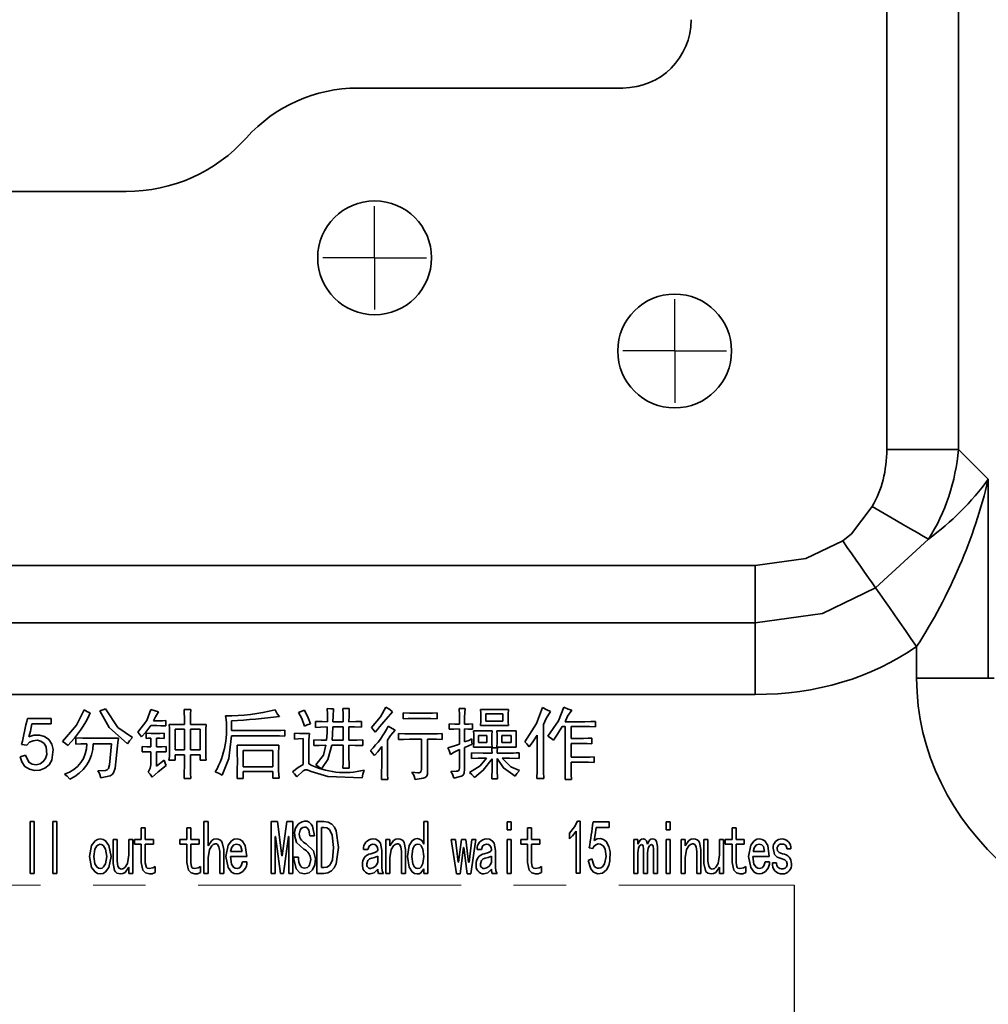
# Model space of a CAD drawing. Header units: millimetres. Extents: x 15229 to 19334, y -5668 to -4465.
# Tile 9 of 15: x 16089 to 16136, y -4879 to -4831. Entities that reach past the tile are written whole.
import ezdxf

# ---------------------------------------------------------------- set-up
doc = ezdxf.new("R2010")
doc.units = ezdxf.units.MM
doc.header["$PDMODE"] = 3
doc.header["$PDSIZE"] = 8
doc.linetypes.add('CENTER', pattern=[2, 1.25, -0.25, 0.25, -0.25])
doc.linetypes.add('CENTERX2', pattern=[20.32, 12.7, -2.54, 2.54, -2.54])
doc.layers.get('Defpoints').update_dxf_attribs({"linetype": 'CONTINUOUS'})
for name, color, linetype in [('3中心线层', 1, 'CENTER'), ('7标注层', 4, 'CONTINUOUS'), ('中心线层', 1, 'CENTERX2')]:
    doc.layers.add(name, color=color, linetype=linetype)
doc.layers.add('轮廓实线层', color=7, linetype='CONTINUOUS', lineweight=35)
doc.styles.add('TH_GBDIM', font='romans.shx', dxfattribs={"width": 0.8, "bigfont": 'gbcbig.shx'})
doc.dimstyles.new('TH_GBDIM1', dxfattribs={"dimtxt": 12, "dimasz": 2.5, "dimexe": 2, "dimexo": 0, "dimgap": 1.5, "dimtad": 1, "dimdec": 1, "dimzin": 0, "dimdsep": 46, "dimtxsty": 'TH_GBDIM', "dimcen": 2.5, "dimclrd": 130, "dimclre": 130, "dimclrt": 3, "dimadec": 0, "dimazin": 0, "dimtfac": 0.714286, "dimtdec": 1, "dimtmove": 0, "dimatfit": 3, "dimfxl": 1, "dimtzin": 0, "dimlwd": -1, "dimlwe": -1, "dimarcsym": 0})

# ---------------------------------------------------------------- blocks, each defined once
blk = doc.blocks.new('*D363')
at = {"layer": '7标注层', "color": 130, "ltscale": 5, "transparency": 16777216}
for p, q in [((16140.298, -4850.579), (16140.298, -4977.516)), ((16142.599, -4865.611), (16142.599, -4977.516)), ((16137.798, -4975.516), (16135.298, -4975.516)), ((16140.298, -4975.516), (16142.599, -4975.516)), ((16145.099, -4975.516), (16169.293, -4975.516))]:
    blk.add_line(p, q, dxfattribs=at)
for points in [[(16137.798, -4975.099), (16137.798, -4975.932), (16140.298, -4975.516)], [(16145.099, -4975.099), (16145.099, -4975.932), (16142.599, -4975.516)]]:
    blk.add_solid(points, dxfattribs=at)
at = {"layer": 'Defpoints', "color": 0, "ltscale": 5, "transparency": 16777216}
for p in [(16140.298, -4850.579), (16142.599, -4865.611), (16142.599, -4975.516)]:
    blk.add_point(p, dxfattribs=at)
at = {"layer": '7标注层', "color": 3, "ltscale": 5, "transparency": 16777216, "insert": (16164.593, -4968.016), "char_height": 12, "attachment_point": 5, "style": 'TH_GBDIM'}
blk.add_mtext('2', dxfattribs=at)
blk = doc.blocks.new('*D373')
at = {"layer": '7标注层', "color": 130, "ltscale": 5, "transparency": 16777216}
for p, q in [((16056.861, -4872.914), (16056.861, -4975.367)), ((16126.299, -4872.914), (16126.299, -4975.367)), ((16059.361, -4973.367), (16123.799, -4973.367))]:
    blk.add_line(p, q, dxfattribs=at)
for points in [[(16059.361, -4972.951), (16059.361, -4973.784), (16056.861, -4973.367)], [(16123.799, -4972.951), (16123.799, -4973.784), (16126.299, -4973.367)]]:
    blk.add_solid(points, dxfattribs=at)
at = {"layer": 'Defpoints', "color": 0, "ltscale": 5, "transparency": 16777216}
for p in [(16056.861, -4872.914), (16126.299, -4872.914), (16126.299, -4973.367)]:
    blk.add_point(p, dxfattribs=at)
at = {"layer": '7标注层', "color": 3, "ltscale": 5, "transparency": 16777216, "insert": (16091.58, -4965.867), "char_height": 12, "attachment_point": 5, "style": 'TH_GBDIM'}
blk.add_mtext('69', dxfattribs=at)
blk = doc.blocks.new('SW_CENTERMARKSYMBOL_79')
at = {"layer": '中心线层', "color": 0}
for q in [(0, 2.5), (-2.5, 0), (0, -2.5), (2.5, 0)]:
    blk.add_line((0, 0), q, dxfattribs=at)
blk = doc.blocks.new('SW_CENTERMARKSYMBOL_83')
at = {"layer": '中心线层', "color": 0}
for q in [(0, 2.5), (-2.5, 0), (0, -2.5), (2.5, 0)]:
    blk.add_line((0, 0), q, dxfattribs=at)

msp = doc.modelspace()

# ---------------------------------------------------------------- linework, layer by layer
at = {"layer": '3中心线层', "linetype": 'CENTERX2', "lineweight": 18}
msp.add_line((16056.861, -4872.914), (16126.299, -4872.914), dxfattribs=at)
at = {"layer": '轮廓实线层'}
for p, q in [((16130.772, -4851.875), (16130.772, -4774.373)), ((16134.236, -4774.373), (16134.236, -4851.875)), ((16118.025, -4834.424), (16105.205, -4834.424)), ((16094.024, -4839.424), (16040.025, -4839.424)), ((16130.772, -4851.875), (16134.236, -4851.875)), ((16134.236, -4851.875), (16135.679, -4853.319)), ((16135.679, -4853.319), (16135.679, -4862.924)), ((16132.793, -4856.209), (16130.234, -4858.564)), ((16009.628, -4857.486), (16124.421, -4857.486)), ((16124.421, -4857.486), (16124.421, -4860.253)), ((16124.421, -4860.253), (16009.628, -4860.253)), ((16124.421, -4863.711), (16124.421, -4860.253)), ((16132.215, -4862.924), (16132.215, -4861.398)), ((16135.679, -4862.924), (16132.215, -4862.924)), ((16135.679, -4862.924), (16135.968, -4862.924)), ((16124.421, -4863.711), (16009.628, -4863.711)), ((16096.82, -4864.442), (16097.142, -4864.442)), ((16096.835, -4865.158), (16096.835, -4864.822)), ((16097.127, -4864.837), (16097.127, -4865.158)), ((16102.346, -4864.588), (16102.639, -4864.471)), ((16104.495, -4864.383), (16104.802, -4864.383)), ((16107.405, -4864.881), (16107.405, -4864.603)), ((16107.96, -4864.617), (16108.531, -4864.617)), ((16109.042, -4864.603), (16109.042, -4864.881)), ((16110.109, -4864.383), (16110.402, -4864.383)), ((16111.147, -4864.442), (16112.492, -4864.442)), ((16111.396, -4864.647), (16111.396, -4864.998)), ((16112.229, -4864.647), (16111.396, -4864.647)), ((16112.229, -4864.998), (16112.229, -4864.647)), ((16089.247, -4864.866), (16090.402, -4864.866)), ((16090.402, -4865.129), (16089.466, -4865.129)), ((16090.402, -4864.866), (16090.402, -4865.129)), ((16095.504, -4865.217), (16095.212, -4865.217)), ((16095.343, -4864.983), (16095.548, -4864.983)), ((16095.943, -4864.968), (16095.943, -4865.231)), ((16096.104, -4865.158), (16096.835, -4865.158)), ((16097.127, -4865.158), (16097.887, -4865.158)), ((16099.115, -4864.983), (16099.115, -4865.451)), ((16103.165, -4865.305), (16103.165, -4865.012)), ((16104.013, -4865.027), (16104.51, -4865.027)), ((16104.51, -4865.275), (16104.013, -4865.275)), ((16104.51, -4865.919), (16104.51, -4865.275)), ((16104.788, -4865.275), (16104.788, -4865.919)), ((16105.387, -4865.012), (16105.387, -4865.29)), ((16108.501, -4864.866), (16107.96, -4864.866)), ((16109.627, -4865.392), (16109.627, -4865.129)), ((16110.753, -4865.129), (16110.753, -4865.392)), ((16112.492, -4865.217), (16111.147, -4865.217)), ((16111.396, -4864.998), (16112.229, -4864.998)), ((16114.188, -4865.158), (16114.188, -4867.03)), ((16115.241, -4865.261), (16115.095, -4865.261)), ((16115.226, -4865.027), (16116.191, -4865.027)), ((16115.241, -4867.381), (16115.241, -4865.261)), ((16115.519, -4865.261), (16115.519, -4865.831)), ((16116.191, -4865.261), (16115.519, -4865.261)), ((16116.703, -4865.012), (16116.703, -4865.275)), ((16094.992, -4865.831), (16094.992, -4865.582)), ((16095.855, -4865.582), (16095.855, -4865.831)), ((16096.118, -4866.576), (16096.118, -4865.612)), ((16096.835, -4865.392), (16096.396, -4865.392)), ((16096.396, -4865.392), (16096.396, -4866.386)), ((16096.835, -4866.386), (16096.835, -4865.392)), ((16097.595, -4865.392), (16097.127, -4865.392)), ((16097.127, -4865.392), (16097.127, -4866.386)), ((16097.595, -4866.386), (16097.595, -4865.392)), ((16097.873, -4865.582), (16097.873, -4866.547)), ((16099.115, -4865.451), (16101.235, -4865.451)), ((16101.235, -4865.714), (16099.115, -4865.714)), ((16101.688, -4865.436), (16101.688, -4865.729)), ((16102.156, -4865.875), (16102.156, -4865.582)), ((16102.595, -4865.597), (16102.873, -4865.597)), ((16107.185, -4865.889), (16107.185, -4865.597)), ((16107.712, -4865.612), (16108.779, -4865.612)), ((16109.291, -4865.597), (16109.291, -4865.889)), ((16110.124, -4866.109), (16110.124, -4865.378)), ((16110.373, -4865.378), (16110.373, -4866.006)), ((16110.811, -4865.465), (16111.703, -4865.465)), ((16111.045, -4865.685), (16111.045, -4866.036)), ((16111.454, -4865.685), (16111.045, -4865.685)), ((16111.454, -4866.036), (16111.454, -4865.685)), ((16111.937, -4865.465), (16112.873, -4865.465)), ((16112.171, -4865.685), (16112.171, -4866.036)), ((16112.624, -4865.685), (16112.171, -4865.685)), ((16112.624, -4866.036), (16112.624, -4865.685)), ((16113.881, -4867.044), (16113.881, -4865.67)), ((16089.218, -4866.152), (16088.969, -4866.123)), ((16091.586, -4866.109), (16091.586, -4865.802)), ((16092.185, -4865.816), (16093.647, -4865.816)), ((16093.311, -4866.094), (16092.434, -4866.094)), ((16093.209, -4867.117), (16093.311, -4866.094)), ((16093.604, -4866.196), (16093.487, -4867.278)), ((16094.788, -4866.489), (16094.788, -4866.226)), ((16095.212, -4866.24), (16095.212, -4865.816)), ((16095.49, -4865.816), (16095.49, -4866.24)), ((16095.957, -4866.226), (16095.957, -4866.489)), ((16099.378, -4866.167), (16101.396, -4866.167)), ((16102.566, -4867.088), (16102.566, -4865.845)), ((16102.843, -4866.138), (16102.843, -4867.059)), ((16103.092, -4866.182), (16103.092, -4865.904)), ((16104.51, -4866.167), (16103.954, -4866.167)), ((16103.969, -4865.919), (16104.51, -4865.919)), ((16104.51, -4866.767), (16104.51, -4866.167)), ((16104.788, -4866.167), (16104.788, -4866.767)), ((16105.46, -4865.904), (16105.46, -4866.182)), ((16106.367, -4867.161), (16106.367, -4866.226)), ((16106.645, -4865.919), (16106.645, -4867.234)), ((16108.297, -4865.875), (16107.712, -4865.875)), ((16108.297, -4867.337), (16108.297, -4865.875)), ((16108.589, -4865.875), (16108.589, -4867.468)), ((16108.794, -4865.875), (16108.589, -4865.875)), ((16111.703, -4866.255), (16110.811, -4866.255)), ((16111.045, -4866.036), (16111.454, -4866.036)), ((16112.873, -4866.255), (16111.937, -4866.255)), ((16112.171, -4866.036), (16112.624, -4866.036)), ((16115.519, -4865.831), (16116.118, -4865.831)), ((16115.519, -4866.079), (16115.519, -4866.737)), ((16116.118, -4866.079), (16115.519, -4866.079)), ((16116.528, -4865.816), (16116.528, -4866.094)), ((16088.896, -4866.723), (16089.159, -4866.65)), ((16095.212, -4867.103), (16095.212, -4866.474)), ((16095.49, -4866.474), (16095.49, -4867.176)), ((16096.396, -4866.386), (16096.835, -4866.386)), ((16096.835, -4866.62), (16096.396, -4866.62)), ((16096.396, -4866.62), (16096.396, -4866.883)), ((16096.835, -4867.191), (16096.835, -4866.62)), ((16097.127, -4866.386), (16097.595, -4866.386)), ((16097.127, -4866.62), (16097.127, -4867.191)), ((16097.595, -4866.62), (16097.127, -4866.62)), ((16097.595, -4866.883), (16097.595, -4866.62)), ((16099.671, -4866.416), (16099.671, -4867.205)), ((16101.104, -4866.416), (16099.671, -4866.416)), ((16101.104, -4867.205), (16101.104, -4866.416)), ((16110.124, -4867.264), (16110.124, -4866.372)), ((16110.373, -4866.269), (16110.373, -4867.322)), ((16110.709, -4866.81), (16110.709, -4866.533)), ((16111.688, -4866.284), (16111.966, -4866.284)), ((16113.004, -4866.533), (16113.004, -4866.796)), ((16115.519, -4866.737), (16116.147, -4866.737)), ((16116.63, -4866.723), (16116.63, -4867)), ((16095.49, -4867.176), (16095.855, -4866.883)), ((16096.396, -4866.883), (16096.089, -4866.883)), ((16097.887, -4866.883), (16097.595, -4866.883)), ((16099.671, -4867.205), (16101.104, -4867.205)), ((16115.519, -4866.986), (16115.519, -4867.264)), ((16116.162, -4866.986), (16115.519, -4866.986)), ((16099.671, -4867.439), (16099.671, -4867.775)), ((16101.104, -4867.439), (16099.671, -4867.439)), ((16101.104, -4867.746), (16101.104, -4867.439)), ((16104.802, -4867.278), (16104.495, -4867.278)), ((16097.142, -4867.775), (16096.82, -4867.775)), ((16099.671, -4867.775), (16099.378, -4867.775)), ((16101.411, -4867.746), (16101.104, -4867.746)), ((16106.659, -4867.819), (16106.352, -4867.819)), ((16111.966, -4867.79), (16111.688, -4867.79)), ((16114.203, -4867.775), (16113.867, -4867.775)), ((16115.533, -4867.819), (16115.226, -4867.819)), ((16089.379, -4872.351), (16089.379, -4869.851)), ((16089.379, -4869.851), (16089.574, -4869.851)), ((16089.574, -4869.851), (16089.574, -4872.351)), ((16090.477, -4869.851), (16090.672, -4869.851)), ((16090.477, -4872.351), (16090.477, -4869.851)), ((16090.672, -4869.851), (16090.672, -4872.351)), ((16097.782, -4869.851), (16097.977, -4869.851)), ((16097.782, -4872.351), (16097.782, -4869.851)), ((16097.977, -4869.851), (16097.977, -4871.021)), ((16101.027, -4869.851), (16101.329, -4869.851)), ((16101.027, -4872.351), (16101.027, -4869.851)), ((16101.329, -4869.851), (16101.543, -4871.503)), ((16101.563, -4871.503), (16101.777, -4869.851)), ((16101.777, -4869.851), (16102.079, -4869.851)), ((16102.079, -4869.851), (16102.079, -4872.351)), ((16103.242, -4869.851), (16103.573, -4869.851)), ((16103.242, -4872.351), (16103.242, -4869.851)), ((16108.403, -4869.851), (16108.598, -4869.851)), ((16108.403, -4870.933), (16108.403, -4869.851)), ((16108.598, -4869.851), (16108.598, -4872.351)), ((16112.424, -4870.246), (16112.424, -4869.866)), ((16112.424, -4869.866), (16112.619, -4869.866)), ((16112.619, -4869.866), (16112.619, -4870.246)), ((16115.835, -4869.822), (16115.952, -4869.822)), ((16115.952, -4869.822), (16115.952, -4872.337)), ((16116.582, -4869.866), (16117.352, -4869.866)), ((16117.352, -4869.866), (16117.352, -4870.129)), ((16120.109, -4869.866), (16120.304, -4869.866)), ((16120.109, -4870.246), (16120.109, -4869.866)), ((16120.304, -4869.866), (16120.304, -4870.246)), ((16094.751, -4870.714), (16094.751, -4870.144)), ((16094.751, -4870.144), (16094.946, -4870.144)), ((16094.946, -4870.144), (16094.946, -4870.714)), ((16096.947, -4870.144), (16097.142, -4870.144)), ((16096.947, -4870.714), (16096.947, -4870.144)), ((16097.142, -4870.144), (16097.142, -4870.714)), ((16103.119, -4870.538), (16102.894, -4870.538)), ((16103.466, -4870.129), (16103.466, -4872.074)), ((16103.573, -4870.129), (16103.466, -4870.129)), ((16112.619, -4870.246), (16112.424, -4870.246)), ((16113.415, -4870.144), (16113.61, -4870.144)), ((16113.415, -4870.714), (16113.415, -4870.144)), ((16113.61, -4870.144), (16113.61, -4870.714)), ((16115.435, -4870.685), (16115.435, -4870.407)), ((16115.757, -4872.337), (16115.757, -4870.319)), ((16117.352, -4870.129), (16116.728, -4870.129)), ((16120.304, -4870.246), (16120.109, -4870.246)), ((16123.296, -4870.144), (16123.491, -4870.144)), ((16123.296, -4870.714), (16123.296, -4870.144)), ((16123.491, -4870.144), (16123.491, -4870.714)), ((16093.39, -4870.714), (16093.585, -4870.714)), ((16093.39, -4871.869), (16093.39, -4870.714)), ((16093.585, -4870.714), (16093.585, -4871.767)), ((16094.151, -4870.714), (16094.346, -4870.714)), ((16094.151, -4871.46), (16094.151, -4870.714)), ((16094.346, -4870.714), (16094.346, -4872.351)), ((16094.42, -4870.714), (16094.751, -4870.714)), ((16094.42, -4870.948), (16094.42, -4870.714)), ((16094.751, -4870.948), (16094.42, -4870.948)), ((16094.751, -4871.825), (16094.751, -4870.948)), ((16094.946, -4870.714), (16095.346, -4870.714)), ((16094.946, -4870.948), (16094.946, -4871.84)), ((16095.346, -4870.948), (16094.946, -4870.948)), ((16095.346, -4870.714), (16095.346, -4870.948)), ((16096.616, -4870.714), (16096.947, -4870.714)), ((16096.616, -4870.948), (16096.616, -4870.714)), ((16096.947, -4870.948), (16096.616, -4870.948)), ((16096.947, -4871.825), (16096.947, -4870.948)), ((16097.142, -4870.714), (16097.542, -4870.714)), ((16097.142, -4870.948), (16097.142, -4871.84)), ((16097.542, -4870.948), (16097.142, -4870.948)), ((16097.542, -4870.714), (16097.542, -4870.948)), ((16101.222, -4870.568), (16101.222, -4872.351)), ((16101.241, -4870.568), (16101.222, -4870.568)), ((16101.475, -4872.351), (16101.241, -4870.568)), ((16101.865, -4870.568), (16101.631, -4872.351)), ((16101.884, -4870.568), (16101.865, -4870.568)), ((16101.884, -4872.351), (16101.884, -4870.568)), ((16106.565, -4870.714), (16106.76, -4870.714)), ((16106.565, -4872.351), (16106.565, -4870.714)), ((16106.76, -4870.714), (16106.76, -4871.021)), ((16109.731, -4870.714), (16109.936, -4870.714)), ((16109.975, -4872.381), (16109.731, -4870.714)), ((16109.936, -4870.714), (16110.063, -4871.81)), ((16110.082, -4871.81), (16110.219, -4870.714)), ((16110.219, -4870.714), (16110.433, -4870.714)), ((16110.433, -4870.714), (16110.57, -4871.81)), ((16110.589, -4871.81), (16110.716, -4870.714)), ((16110.921, -4870.714), (16110.677, -4872.381)), ((16110.716, -4870.714), (16110.921, -4870.714)), ((16112.424, -4870.714), (16112.619, -4870.714)), ((16112.424, -4872.351), (16112.424, -4870.714)), ((16112.619, -4870.714), (16112.619, -4872.351)), ((16113.084, -4870.714), (16113.415, -4870.714)), ((16113.084, -4870.948), (16113.084, -4870.714)), ((16113.415, -4870.948), (16113.084, -4870.948)), ((16113.415, -4871.825), (16113.415, -4870.948)), ((16113.61, -4870.714), (16114.009, -4870.714)), ((16114.009, -4870.948), (16113.61, -4870.948)), ((16113.61, -4870.948), (16113.61, -4871.84)), ((16114.009, -4870.714), (16114.009, -4870.948)), ((16118.544, -4870.714), (16118.738, -4870.714)), ((16118.544, -4872.351), (16118.544, -4870.714)), ((16118.738, -4870.714), (16118.738, -4870.933)), ((16120.109, -4870.714), (16120.304, -4870.714)), ((16120.109, -4872.351), (16120.109, -4870.714)), ((16120.304, -4870.714), (16120.304, -4872.351)), ((16120.837, -4870.714), (16121.032, -4870.714)), ((16120.837, -4872.351), (16120.837, -4870.714)), ((16121.032, -4870.714), (16121.032, -4871.021)), ((16121.935, -4870.714), (16122.13, -4870.714)), ((16121.935, -4871.869), (16121.935, -4870.714)), ((16122.13, -4870.714), (16122.13, -4871.767)), ((16122.695, -4870.714), (16122.89, -4870.714)), ((16122.695, -4871.46), (16122.695, -4870.714)), ((16122.89, -4870.714), (16122.89, -4872.351)), ((16122.964, -4870.714), (16123.296, -4870.714)), ((16122.964, -4870.948), (16122.964, -4870.714)), ((16123.296, -4870.948), (16122.964, -4870.948)), ((16123.296, -4871.825), (16123.296, -4870.948)), ((16123.491, -4870.714), (16123.89, -4870.714)), ((16123.491, -4870.948), (16123.491, -4871.84)), ((16123.89, -4870.948), (16123.491, -4870.948)), ((16123.89, -4870.714), (16123.89, -4870.948)), ((16098.542, -4872.351), (16098.542, -4871.299)), ((16098.737, -4871.196), (16098.737, -4872.351)), ((16099.065, -4871.299), (16099.62, -4871.299)), ((16105.701, -4871.196), (16105.486, -4871.196)), ((16106.373, -4871.24), (16106.373, -4872.044)), ((16107.325, -4872.351), (16107.325, -4871.299)), ((16107.52, -4871.196), (16107.52, -4872.351)), ((16110.316, -4871.109), (16110.16, -4872.381)), ((16110.336, -4871.109), (16110.316, -4871.109)), ((16110.492, -4872.381), (16110.336, -4871.109)), ((16111.19, -4871.196), (16110.976, -4871.196)), ((16111.862, -4871.24), (16111.862, -4872.044)), ((16116.562, -4871.152), (16116.397, -4871.123)), ((16118.738, -4871.357), (16118.738, -4872.351)), ((16119.021, -4872.351), (16119.021, -4871.167)), ((16119.216, -4871.357), (16119.216, -4872.351)), ((16119.499, -4872.351), (16119.499, -4871.167)), ((16119.694, -4871.05), (16119.694, -4872.351)), ((16121.597, -4872.351), (16121.597, -4871.299)), ((16121.792, -4871.196), (16121.792, -4872.351)), ((16124.315, -4871.299), (16124.871, -4871.299)), ((16126.135, -4871.167), (16125.94, -4871.167)), ((16097.977, -4871.606), (16097.977, -4872.351)), ((16099.845, -4871.533), (16099.055, -4871.533)), ((16099.64, -4871.796), (16099.854, -4871.796)), ((16101.543, -4871.503), (16101.563, -4871.503)), ((16102.124, -4871.562), (16102.349, -4871.562)), ((16102.124, -4871.664), (16102.124, -4871.562)), ((16102.349, -4871.562), (16102.349, -4871.65)), ((16106.178, -4871.81), (16106.178, -4871.518)), ((16106.76, -4871.606), (16106.76, -4872.351)), ((16110.063, -4871.81), (16110.082, -4871.81)), ((16110.57, -4871.81), (16110.589, -4871.81)), ((16111.668, -4871.81), (16111.668, -4871.518)), ((16116.348, -4871.723), (16116.523, -4871.65)), ((16121.032, -4871.606), (16121.032, -4872.351)), ((16125.095, -4871.533), (16124.306, -4871.533)), ((16124.891, -4871.796), (16125.105, -4871.796)), ((16125.248, -4871.84), (16125.443, -4871.84)), ((16089.574, -4872.351), (16089.379, -4872.351)), ((16090.672, -4872.351), (16090.477, -4872.351)), ((16094.151, -4872.351), (16094.151, -4872.044)), ((16094.346, -4872.351), (16094.151, -4872.351)), ((16095.424, -4872.015), (16095.424, -4872.307)), ((16097.62, -4872.015), (16097.62, -4872.307)), ((16097.977, -4872.351), (16097.782, -4872.351)), ((16098.737, -4872.351), (16098.542, -4872.351)), ((16101.222, -4872.351), (16101.027, -4872.351)), ((16101.631, -4872.351), (16101.475, -4872.351)), ((16102.079, -4872.351), (16101.884, -4872.351)), ((16103.573, -4872.351), (16103.242, -4872.351)), ((16103.466, -4872.074), (16103.573, -4872.074)), ((16106.451, -4872.351), (16106.217, -4872.351)), ((16106.76, -4872.351), (16106.565, -4872.351)), ((16107.52, -4872.351), (16107.325, -4872.351)), ((16108.403, -4872.351), (16108.403, -4872.132)), ((16108.598, -4872.351), (16108.403, -4872.351)), ((16110.16, -4872.381), (16109.975, -4872.381)), ((16110.677, -4872.381), (16110.492, -4872.381)), ((16111.94, -4872.351), (16111.707, -4872.351)), ((16112.619, -4872.351), (16112.424, -4872.351)), ((16114.087, -4872.015), (16114.087, -4872.307)), ((16115.952, -4872.337), (16115.757, -4872.337)), ((16118.738, -4872.351), (16118.544, -4872.351)), ((16119.216, -4872.351), (16119.021, -4872.351)), ((16119.694, -4872.351), (16119.499, -4872.351)), ((16120.304, -4872.351), (16120.109, -4872.351)), ((16121.032, -4872.351), (16120.837, -4872.351)), ((16121.792, -4872.351), (16121.597, -4872.351)), ((16122.695, -4872.351), (16122.695, -4872.044)), ((16122.89, -4872.351), (16122.695, -4872.351)), ((16123.968, -4872.015), (16123.968, -4872.307))]:
    msp.add_line(p, q, dxfattribs=at)
at = {"layer": '轮廓实线层', "flags": 128}
for points in [[(16128.649, -4856.296), (16129.067, -4855.955), (16130.071, -4854.64)], [(16130.071, -4854.64), (16130.461, -4854.865), (16130.847, -4855.088), (16131.222, -4855.304), (16131.583, -4855.512), (16131.925, -4855.709), (16132.243, -4855.892), (16132.533, -4856.059), (16132.793, -4856.209)], [(16124.421, -4857.486), (16126.863, -4857.147), (16128.649, -4856.296)], [(16128.649, -4856.296), (16128.867, -4856.609), (16129.084, -4856.919), (16129.296, -4857.223), (16129.503, -4857.518), (16129.702, -4857.803), (16129.891, -4858.073), (16130.069, -4858.328), (16130.234, -4858.564)], [(16130.234, -4858.564), (16127.661, -4859.796), (16124.421, -4860.253)], [(16132.215, -4861.398), (16131.942, -4861.008), (16131.672, -4860.621), (16131.406, -4860.241), (16131.148, -4859.871), (16130.899, -4859.516), (16130.662, -4859.177), (16130.44, -4858.859), (16130.234, -4858.564)], [(16105.87, -4865.305), (16106.304, -4864.785), (16106.571, -4864.325)], [(16106.571, -4864.325), (16106.754, -4864.444), (16106.893, -4864.544)], [(16113.282, -4865.992), (16113.85, -4865.11), (16114.145, -4864.34)], [(16114.145, -4864.34), (16114.353, -4864.454), (16114.525, -4864.53)], [(16114.393, -4865.729), (16114.904, -4864.984), (16115.168, -4864.325)], [(16115.168, -4864.325), (16115.378, -4864.415), (16115.548, -4864.471)], [(16090.943, -4865.977), (16091.621, -4865.186), (16091.995, -4864.457)], [(16091.995, -4864.457), (16092.154, -4864.55), (16092.288, -4864.603)], [(16092.741, -4864.5), (16092.899, -4864.45), (16093.019, -4864.398)], [(16094.086, -4866.094), (16093.203, -4865.308), (16092.741, -4864.5)], [(16093.019, -4864.398), (16093.618, -4865.3), (16094.32, -4865.787)], [(16094.583, -4865.538), (16095.017, -4864.969), (16095.212, -4864.442)], [(16095.212, -4864.442), (16095.415, -4864.505), (16095.577, -4864.544)], [(16095.577, -4864.544), (16095.444, -4864.789), (16095.343, -4864.983)], [(16096.835, -4864.822), (16096.829, -4864.609), (16096.82, -4864.442)], [(16097.142, -4864.442), (16097.13, -4864.663), (16097.127, -4864.837)], [(16101.221, -4864.457), (16101.325, -4864.643), (16101.425, -4864.778)], [(16102.639, -4865.246), (16102.504, -4864.865), (16102.346, -4864.588)], [(16102.639, -4864.471), (16102.813, -4864.835), (16102.931, -4865.129)], [(16103.735, -4864.383), (16103.907, -4864.4), (16104.042, -4864.413)], [(16103.75, -4865.027), (16103.745, -4864.666), (16103.735, -4864.383)], [(16104.042, -4864.413), (16104.023, -4864.756), (16104.013, -4865.027)], [(16104.51, -4865.027), (16104.505, -4864.666), (16104.495, -4864.383)], [(16104.802, -4864.383), (16104.79, -4864.744), (16104.788, -4865.027)], [(16107.405, -4864.603), (16107.716, -4864.615), (16107.96, -4864.617)], [(16108.531, -4864.617), (16108.817, -4864.613), (16109.042, -4864.603)], [(16110.124, -4865.144), (16110.121, -4864.718), (16110.109, -4864.383)], [(16110.402, -4864.383), (16110.369, -4864.808), (16110.373, -4865.144)], [(16111.162, -4864.822), (16111.157, -4864.609), (16111.147, -4864.442)], [(16111.147, -4865.217), (16111.159, -4864.996), (16111.162, -4864.822)], [(16112.492, -4864.442), (16112.481, -4864.655), (16112.478, -4864.822)], [(16112.478, -4864.822), (16112.483, -4865.043), (16112.492, -4865.217)], [(16114.525, -4864.53), (16114.311, -4864.867), (16114.188, -4865.158)], [(16115.548, -4864.471), (16115.342, -4864.766), (16115.226, -4865.027)], [(16089.466, -4865.129), (16089.393, -4865.483), (16089.32, -4865.758)], [(16095.212, -4865.217), (16094.97, -4865.53), (16094.759, -4865.758)], [(16095.943, -4865.231), (16095.697, -4865.22), (16095.504, -4865.217)], [(16095.548, -4864.983), (16095.769, -4864.978), (16095.943, -4864.968)], [(16096.118, -4865.612), (16096.113, -4865.358), (16096.104, -4865.158)], [(16097.887, -4865.158), (16097.877, -4865.396), (16097.873, -4865.582)], [(16102.931, -4865.129), (16102.761, -4865.18), (16102.639, -4865.246)], [(16103.165, -4865.012), (16103.492, -4865.024), (16103.75, -4865.027)], [(16103.735, -4865.275), (16103.415, -4865.284), (16103.165, -4865.305)], [(16103.706, -4865.919), (16103.729, -4865.559), (16103.735, -4865.275)], [(16104.013, -4865.275), (16103.991, -4865.636), (16103.969, -4865.919)], [(16104.788, -4865.027), (16105.124, -4865.022), (16105.387, -4865.012)], [(16105.387, -4865.29), (16105.052, -4865.278), (16104.788, -4865.275)], [(16106.06, -4865.524), (16105.957, -4865.398), (16105.87, -4865.305)], [(16106.688, -4865.246), (16106.876, -4865.354), (16107.025, -4865.436)], [(16107.96, -4864.866), (16107.649, -4864.87), (16107.405, -4864.881)], [(16109.042, -4864.881), (16108.739, -4864.869), (16108.501, -4864.866)], [(16109.627, -4865.129), (16109.905, -4865.141), (16110.124, -4865.144)], [(16110.373, -4865.144), (16110.586, -4865.138), (16110.753, -4865.129)], [(16115.095, -4865.261), (16114.867, -4865.635), (16114.671, -4865.919)], [(16116.191, -4865.027), (16116.478, -4865.023), (16116.703, -4865.012)], [(16116.703, -4865.275), (16116.417, -4865.263), (16116.191, -4865.261)], [(16089.32, -4865.758), (16089.567, -4865.676), (16089.827, -4865.672), (16090.078, -4865.743), (16090.292, -4865.89), (16090.423, -4866.114), (16090.49, -4866.366), (16090.43, -4866.88), (16090.302, -4867.106), (16090.099, -4867.269), (16089.856, -4867.364), (16089.596, -4867.381), (16089.343, -4867.322), (16089.123, -4867.184), (16088.974, -4866.971), (16088.896, -4866.723)], [(16094.32, -4865.787), (16094.177, -4865.95), (16094.086, -4866.094)], [(16094.759, -4865.758), (16094.671, -4865.627), (16094.583, -4865.538)], [(16094.992, -4865.582), (16095.23, -4865.594), (16095.416, -4865.597)], [(16095.416, -4865.597), (16095.662, -4865.592), (16095.855, -4865.582)], [(16099.115, -4865.714), (16098.978, -4866.809), (16098.662, -4867.614)], [(16101.235, -4865.451), (16101.489, -4865.446), (16101.688, -4865.436)], [(16101.688, -4865.729), (16101.435, -4865.717), (16101.235, -4865.714)], [(16102.156, -4865.582), (16102.402, -4865.593), (16102.595, -4865.597)], [(16102.873, -4865.597), (16102.851, -4865.9), (16102.843, -4866.138)], [(16107.025, -4865.436), (16106.792, -4865.688), (16106.645, -4865.919)], [(16107.185, -4865.597), (16107.48, -4865.609), (16107.712, -4865.612)], [(16108.779, -4865.612), (16109.066, -4865.607), (16109.291, -4865.597)], [(16110.124, -4865.378), (16109.846, -4865.382), (16109.627, -4865.392)], [(16110.753, -4865.392), (16110.54, -4865.381), (16110.373, -4865.378)], [(16110.826, -4865.86), (16110.821, -4865.639), (16110.811, -4865.465)], [(16111.703, -4865.465), (16111.691, -4865.686), (16111.688, -4865.86)], [(16111.952, -4865.86), (16111.947, -4865.639), (16111.937, -4865.465)], [(16112.873, -4865.465), (16112.861, -4865.686), (16112.858, -4865.86)], [(16113.881, -4865.67), (16113.67, -4865.996), (16113.487, -4866.24)], [(16114.671, -4865.919), (16114.524, -4865.8), (16114.393, -4865.729)], [(16089.159, -4866.65), (16089.326, -4866.988), (16089.487, -4867.083), (16089.676, -4867.102), (16089.862, -4867.064), (16090.017, -4866.955), (16090.126, -4866.8), (16090.18, -4866.618), (16090.151, -4866.242), (16090.053, -4866.08), (16089.901, -4865.968), (16089.716, -4865.926), (16089.527, -4865.945), (16089.353, -4866.02), (16089.218, -4866.152)], [(16091.206, -4866.182), (16091.066, -4866.058), (16090.943, -4865.977)], [(16091.586, -4865.802), (16091.922, -4865.814), (16092.185, -4865.816)], [(16092.127, -4866.094), (16091.824, -4866.098), (16091.586, -4866.109)], [(16093.647, -4865.816), (16093.621, -4866.029), (16093.604, -4866.196)], [(16094.788, -4866.226), (16095.025, -4866.237), (16095.212, -4866.24)], [(16095.212, -4865.816), (16095.089, -4865.822), (16094.992, -4865.831)], [(16095.855, -4865.831), (16095.65, -4865.82), (16095.49, -4865.816)], [(16095.49, -4866.24), (16095.752, -4866.235), (16095.957, -4866.226)], [(16099.393, -4866.971), (16099.39, -4866.521), (16099.378, -4866.167)], [(16101.396, -4866.167), (16101.383, -4866.617), (16101.381, -4866.971)], [(16102.566, -4865.845), (16102.336, -4865.856), (16102.156, -4865.875)], [(16103.092, -4865.904), (16103.436, -4865.916), (16103.706, -4865.919)], [(16103.677, -4866.167), (16103.349, -4866.171), (16103.092, -4866.182)], [(16103.18, -4867.117), (16103.554, -4866.635), (16103.677, -4866.167)], [(16103.954, -4866.167), (16103.769, -4866.848), (16103.457, -4867.307)], [(16104.788, -4865.919), (16105.165, -4865.914), (16105.46, -4865.904)], [(16105.46, -4866.182), (16105.084, -4866.17), (16104.788, -4866.167)], [(16106.367, -4866.226), (16106.183, -4866.482), (16106.016, -4866.664)], [(16107.712, -4865.875), (16107.417, -4865.879), (16107.185, -4865.889)], [(16109.291, -4865.889), (16109.012, -4865.878), (16108.794, -4865.875)], [(16109.569, -4866.284), (16109.883, -4866.197), (16110.124, -4866.109)], [(16110.373, -4866.006), (16110.571, -4865.928), (16110.723, -4865.86)], [(16110.738, -4866.109), (16110.536, -4866.204), (16110.373, -4866.269)], [(16110.723, -4865.86), (16110.727, -4866), (16110.738, -4866.109)], [(16110.811, -4866.255), (16110.823, -4866.034), (16110.826, -4865.86)], [(16111.688, -4865.86), (16111.693, -4866.081), (16111.703, -4866.255)], [(16111.937, -4866.255), (16111.948, -4866.034), (16111.952, -4865.86)], [(16112.858, -4865.86), (16112.863, -4866.081), (16112.873, -4866.255)], [(16113.487, -4866.24), (16113.38, -4866.094), (16113.282, -4865.992)], [(16116.118, -4865.831), (16116.348, -4865.827), (16116.528, -4865.816)], [(16116.528, -4866.094), (16116.298, -4866.082), (16116.118, -4866.079)], [(16095.212, -4866.474), (16094.974, -4866.479), (16094.788, -4866.489)], [(16095.957, -4866.489), (16095.696, -4866.477), (16095.49, -4866.474)], [(16096.089, -4866.883), (16096.112, -4866.712), (16096.118, -4866.576)], [(16097.873, -4866.547), (16097.878, -4866.736), (16097.887, -4866.883)], [(16106.016, -4866.664), (16105.913, -4866.523), (16105.826, -4866.416)], [(16109.685, -4866.606), (16109.622, -4866.425), (16109.569, -4866.284)], [(16110.124, -4866.372), (16109.872, -4866.49), (16109.685, -4866.606)], [(16110.709, -4866.533), (16111.266, -4866.546), (16111.703, -4866.547)], [(16111.703, -4866.547), (16111.697, -4866.4), (16111.688, -4866.284)], [(16111.966, -4866.284), (16111.955, -4866.431), (16111.952, -4866.547)], [(16116.147, -4866.737), (16116.418, -4866.733), (16116.63, -4866.723)], [(16092.653, -4867.395), (16093.015, -4867.387), (16093.101, -4867.359), (16093.16, -4867.291), (16093.209, -4867.117)], [(16095.08, -4867.468), (16095.176, -4867.272), (16095.212, -4867.103)], [(16095.957, -4867.147), (16095.572, -4867.448), (16095.285, -4867.702)], [(16095.855, -4866.883), (16095.903, -4867.035), (16095.957, -4867.147)], [(16096.82, -4867.775), (16096.83, -4867.448), (16096.835, -4867.191)], [(16097.127, -4867.191), (16097.133, -4867.518), (16097.142, -4867.775)], [(16099.378, -4867.775), (16099.391, -4867.325), (16099.393, -4866.971)], [(16101.381, -4866.971), (16101.388, -4867.406), (16101.411, -4867.746)], [(16102.054, -4867.454), (16102.337, -4867.245), (16102.566, -4867.088)], [(16103.457, -4867.307), (16103.306, -4867.195), (16103.18, -4867.117)], [(16104.495, -4867.278), (16104.5, -4866.992), (16104.51, -4866.767)], [(16104.788, -4866.767), (16104.793, -4867.053), (16104.802, -4867.278)], [(16106.352, -4867.819), (16106.363, -4867.451), (16106.367, -4867.161)], [(16110.607, -4867.483), (16111.119, -4867.151), (16111.425, -4866.781)], [(16111.425, -4866.781), (16111.024, -4866.787), (16110.709, -4866.81)], [(16111.703, -4866.825), (16111.278, -4867.372), (16110.855, -4867.717)], [(16111.688, -4867.79), (16111.701, -4867.25), (16111.703, -4866.825)], [(16111.952, -4866.796), (16111.954, -4867.353), (16111.966, -4867.79)], [(16112.814, -4867.658), (16112.246, -4867.257), (16111.952, -4866.796)], [(16112.185, -4866.781), (16112.602, -4867.201), (16113.033, -4867.381)], [(16113.004, -4866.796), (16112.546, -4866.783), (16112.185, -4866.781)], [(16113.867, -4867.775), (16113.879, -4867.366), (16113.881, -4867.044)], [(16114.188, -4867.03), (16114.192, -4867.447), (16114.203, -4867.775)], [(16116.63, -4867), (16116.368, -4866.988), (16116.162, -4866.986)], [(16091.294, -4867.805), (16091.169, -4867.651), (16091.045, -4867.556)], [(16092.8, -4867.731), (16092.737, -4867.535), (16092.653, -4867.395)], [(16093.487, -4867.278), (16093.417, -4867.493), (16093.341, -4867.577), (16093.242, -4867.634), (16092.8, -4867.731)], [(16095.285, -4867.702), (16095.174, -4867.568), (16095.08, -4867.468)], [(16098.662, -4867.614), (16098.479, -4867.513), (16098.326, -4867.454)], [(16102.273, -4867.688), (16102.16, -4867.548), (16102.054, -4867.454)], [(16105.431, -4867.731), (16103.763, -4867.669), (16102.963, -4867.435), (16102.773, -4867.352), (16102.669, -4867.354), (16102.576, -4867.4), (16102.273, -4867.688)], [(16105.519, -4867.366), (16105.455, -4867.567), (16105.431, -4867.731)], [(16106.645, -4867.234), (16106.651, -4867.562), (16106.659, -4867.819)], [(16107.829, -4867.468), (16108.11, -4867.491), (16108.18, -4867.49), (16108.245, -4867.464), (16108.282, -4867.406), (16108.297, -4867.337)], [(16107.99, -4867.819), (16107.92, -4867.613), (16107.829, -4867.468)], [(16108.589, -4867.468), (16108.585, -4867.566), (16108.545, -4867.655), (16108.468, -4867.715), (16108.376, -4867.749), (16107.99, -4867.819)], [(16109.715, -4867.424), (16109.969, -4867.417), (16110.033, -4867.41), (16110.089, -4867.383), (16110.118, -4867.327), (16110.124, -4867.264)], [(16109.846, -4867.761), (16109.786, -4867.567), (16109.715, -4867.424)], [(16110.373, -4867.322), (16110.348, -4867.515), (16110.303, -4867.601), (16110.222, -4867.655), (16109.846, -4867.761)], [(16110.855, -4867.717), (16110.725, -4867.576), (16110.607, -4867.483)], [(16113.033, -4867.381), (16112.898, -4867.526), (16112.814, -4867.658)], [(16115.226, -4867.819), (16115.239, -4867.574), (16115.241, -4867.381)], [(16115.519, -4867.264), (16115.522, -4867.575), (16115.533, -4867.819)], [(16102.641, -4869.822), (16102.76, -4869.836), (16102.87, -4869.886), (16102.957, -4869.968), (16103.018, -4870.072), (16103.119, -4870.538)], [(16103.573, -4869.851), (16103.774, -4869.878), (16103.955, -4869.97), (16104.09, -4870.12), (16104.176, -4870.304), (16104.275, -4871.109)], [(16115.435, -4870.407), (16115.684, -4870.096), (16115.835, -4869.822)], [(16102.602, -4871.182), (16102.253, -4870.868), (16102.163, -4870.509)], [(16102.641, -4870.114), (16102.552, -4870.131), (16102.478, -4870.182), (16102.428, -4870.257), (16102.388, -4870.465)], [(16102.894, -4870.538), (16102.848, -4870.27), (16102.768, -4870.159), (16102.709, -4870.125), (16102.641, -4870.114)], [(16104.041, -4871.109), (16103.983, -4870.507), (16103.847, -4870.24), (16103.722, -4870.155), (16103.573, -4870.129)], [(16115.757, -4870.319), (16115.588, -4870.534), (16115.435, -4870.685)], [(16116.728, -4870.129), (16116.679, -4870.482), (16116.631, -4870.758)], [(16092.244, -4871.533), (16092.353, -4870.999), (16092.519, -4870.781), (16092.636, -4870.71), (16092.77, -4870.685)], [(16092.77, -4870.948), (16092.683, -4870.97), (16092.611, -4871.024), (16092.513, -4871.176), (16092.458, -4871.533)], [(16092.77, -4870.685), (16092.905, -4870.71), (16093.021, -4870.781), (16093.187, -4870.999), (16093.296, -4871.533)], [(16093.082, -4871.533), (16093.027, -4871.176), (16092.929, -4871.024), (16092.857, -4870.97), (16092.77, -4870.948)], [(16097.977, -4871.021), (16098.157, -4870.764), (16098.264, -4870.703), (16098.386, -4870.685)], [(16098.328, -4870.919), (16098.23, -4870.949), (16098.154, -4871.02), (16098.048, -4871.199), (16097.977, -4871.606)], [(16098.542, -4871.299), (16098.503, -4871.062), (16098.438, -4870.961), (16098.387, -4870.929), (16098.328, -4870.919)], [(16098.386, -4870.685), (16098.472, -4870.695), (16098.552, -4870.728), (16098.617, -4870.786), (16098.665, -4870.859), (16098.737, -4871.196)], [(16098.841, -4871.533), (16098.946, -4870.99), (16099.118, -4870.773), (16099.24, -4870.707), (16099.377, -4870.685)], [(16099.357, -4870.933), (16099.224, -4870.977), (16099.132, -4871.085), (16099.065, -4871.299)], [(16099.62, -4871.299), (16099.561, -4871.057), (16099.525, -4871.005), (16099.477, -4870.965), (16099.357, -4870.933)], [(16099.377, -4870.685), (16099.509, -4870.708), (16099.624, -4870.778), (16099.772, -4871), (16099.845, -4871.533)], [(16102.719, -4870.919), (16103.073, -4871.27), (16103.167, -4871.65)], [(16105.944, -4870.948), (16105.838, -4870.966), (16105.757, -4871.036), (16105.701, -4871.196)], [(16105.944, -4870.685), (16106.091, -4870.706), (16106.219, -4870.779), (16106.307, -4870.899), (16106.373, -4871.24)], [(16106.178, -4871.211), (16106.161, -4871.1), (16106.109, -4871), (16106.032, -4870.958), (16105.944, -4870.948)], [(16106.76, -4871.021), (16106.94, -4870.764), (16107.047, -4870.703), (16107.169, -4870.685)], [(16107.11, -4870.919), (16107.012, -4870.949), (16106.936, -4871.02), (16106.831, -4871.199), (16106.76, -4871.606)], [(16107.325, -4871.299), (16107.286, -4871.062), (16107.221, -4870.961), (16107.17, -4870.929), (16107.11, -4870.919)], [(16107.169, -4870.685), (16107.255, -4870.695), (16107.335, -4870.728), (16107.4, -4870.786), (16107.448, -4870.859), (16107.52, -4871.196)], [(16107.614, -4871.533), (16107.695, -4871.001), (16107.84, -4870.775), (16107.95, -4870.698), (16108.082, -4870.67)], [(16108.121, -4870.933), (16108.031, -4870.951), (16107.957, -4871.006), (16107.873, -4871.168), (16107.828, -4871.533)], [(16108.403, -4871.533), (16108.355, -4871.177), (16108.273, -4871.018), (16108.206, -4870.958), (16108.121, -4870.933)], [(16111.434, -4870.948), (16111.327, -4870.966), (16111.246, -4871.036), (16111.19, -4871.196)], [(16111.434, -4870.685), (16111.581, -4870.706), (16111.709, -4870.779), (16111.796, -4870.899), (16111.862, -4871.24)], [(16111.668, -4871.211), (16111.65, -4871.1), (16111.599, -4871), (16111.522, -4870.958), (16111.434, -4870.948)], [(16116.631, -4870.758), (16116.773, -4870.682), (16116.933, -4870.666), (16117.087, -4870.714), (16117.217, -4870.81), (16117.346, -4871.047), (16117.405, -4871.312), (16117.397, -4871.738), (16117.343, -4871.975), (16117.229, -4872.188), (16117.043, -4872.341), (16116.806, -4872.381), (16116.61, -4872.297), (16116.468, -4872.135), (16116.348, -4871.723)], [(16116.523, -4871.65), (16116.614, -4871.952), (16116.657, -4872.019), (16116.716, -4872.071), (16116.791, -4872.096), (16116.87, -4872.102), (16116.956, -4872.082), (16117.03, -4872.033), (16117.134, -4871.889), (16117.21, -4871.542), (16117.169, -4871.19), (16117.087, -4871.033), (16116.942, -4870.934), (16116.824, -4870.931), (16116.712, -4870.972), (16116.624, -4871.051), (16116.562, -4871.152)], [(16118.738, -4870.933), (16118.853, -4870.753), (16118.92, -4870.704), (16119.002, -4870.685)], [(16118.924, -4870.962), (16118.869, -4870.981), (16118.828, -4871.023), (16118.773, -4871.126), (16118.738, -4871.357)], [(16119.021, -4871.167), (16119.008, -4871.042), (16118.981, -4870.985), (16118.955, -4870.968), (16118.924, -4870.962)], [(16119.002, -4870.685), (16119.094, -4870.713), (16119.158, -4870.787), (16119.206, -4870.933)], [(16119.206, -4870.933), (16119.315, -4870.754), (16119.38, -4870.704), (16119.46, -4870.685)], [(16119.401, -4870.962), (16119.347, -4870.981), (16119.305, -4871.023), (16119.251, -4871.126), (16119.216, -4871.357)], [(16119.499, -4871.167), (16119.485, -4871.042), (16119.459, -4870.985), (16119.432, -4870.968), (16119.401, -4870.962)], [(16119.46, -4870.685), (16119.52, -4870.692), (16119.576, -4870.717), (16119.62, -4870.759), (16119.652, -4870.811), (16119.694, -4871.05)], [(16121.032, -4871.021), (16121.212, -4870.764), (16121.319, -4870.703), (16121.441, -4870.685)], [(16121.383, -4870.919), (16121.284, -4870.949), (16121.209, -4871.02), (16121.103, -4871.199), (16121.032, -4871.606)], [(16121.597, -4871.299), (16121.558, -4871.062), (16121.493, -4870.961), (16121.442, -4870.929), (16121.383, -4870.919)], [(16121.441, -4870.685), (16121.527, -4870.695), (16121.607, -4870.728), (16121.672, -4870.786), (16121.72, -4870.859), (16121.792, -4871.196)], [(16124.091, -4871.533), (16124.197, -4870.99), (16124.368, -4870.773), (16124.49, -4870.707), (16124.627, -4870.685)], [(16124.608, -4870.933), (16124.474, -4870.977), (16124.383, -4871.085), (16124.315, -4871.299)], [(16124.871, -4871.299), (16124.812, -4871.057), (16124.776, -4871.005), (16124.728, -4870.965), (16124.608, -4870.933)], [(16124.627, -4870.685), (16124.76, -4870.708), (16124.874, -4870.778), (16125.022, -4871), (16125.095, -4871.533)], [(16093.8, -4872.147), (16093.898, -4872.116), (16093.974, -4872.045), (16094.079, -4871.867), (16094.151, -4871.46)], [(16103.573, -4872.074), (16103.72, -4872.049), (16103.846, -4871.968), (16103.933, -4871.846), (16103.984, -4871.705), (16104.041, -4871.109)], [(16104.275, -4871.109), (16104.169, -4871.898), (16104.078, -4872.076), (16103.945, -4872.224), (16103.77, -4872.321), (16103.573, -4872.351)], [(16105.837, -4871.401), (16106.036, -4871.344), (16106.129, -4871.298), (16106.165, -4871.261), (16106.178, -4871.211)], [(16111.326, -4871.401), (16111.526, -4871.344), (16111.618, -4871.298), (16111.654, -4871.261), (16111.668, -4871.211)], [(16122.344, -4872.147), (16122.442, -4872.116), (16122.518, -4872.045), (16122.623, -4871.867), (16122.695, -4871.46)], [(16125.667, -4871.635), (16125.481, -4871.573), (16125.342, -4871.437), (16125.277, -4871.138)], [(16125.482, -4871.152), (16125.5, -4871.262), (16125.57, -4871.346), (16125.735, -4871.401)], [(16092.77, -4872.381), (16092.636, -4872.355), (16092.519, -4872.284), (16092.353, -4872.067), (16092.244, -4871.533)], [(16092.458, -4871.533), (16092.513, -4871.889), (16092.611, -4872.041), (16092.683, -4872.096), (16092.77, -4872.117)], [(16092.77, -4872.117), (16092.857, -4872.096), (16092.929, -4872.041), (16093.027, -4871.889), (16093.082, -4871.533)], [(16093.296, -4871.533), (16093.187, -4872.067), (16093.021, -4872.284), (16092.905, -4872.355), (16092.77, -4872.381)], [(16093.741, -4872.381), (16093.575, -4872.336), (16093.51, -4872.279), (16093.462, -4872.206), (16093.39, -4871.869)], [(16093.585, -4871.767), (16093.624, -4872.003), (16093.69, -4872.104), (16093.741, -4872.136), (16093.8, -4872.147)], [(16095.141, -4872.381), (16094.96, -4872.331), (16094.832, -4872.193), (16094.751, -4871.825)], [(16094.946, -4871.84), (16094.98, -4872.025), (16095.004, -4872.066), (16095.04, -4872.096), (16095.131, -4872.117)], [(16097.337, -4872.381), (16097.156, -4872.331), (16097.028, -4872.193), (16096.947, -4871.825)], [(16097.142, -4871.84), (16097.175, -4872.025), (16097.199, -4872.066), (16097.236, -4872.096), (16097.327, -4872.117)], [(16099.377, -4872.381), (16099.24, -4872.359), (16099.117, -4872.293), (16098.946, -4872.075), (16098.841, -4871.533)], [(16099.055, -4871.533), (16099.104, -4871.9), (16099.207, -4872.052), (16099.286, -4872.101), (16099.377, -4872.117)], [(16099.377, -4872.117), (16099.499, -4872.084), (16099.585, -4871.989), (16099.64, -4871.796)], [(16102.641, -4872.381), (16102.405, -4872.318), (16102.238, -4872.139), (16102.124, -4871.664)], [(16102.349, -4871.65), (16102.364, -4871.816), (16102.426, -4871.971), (16102.517, -4872.064), (16102.641, -4872.103)], [(16103.167, -4871.65), (16103.137, -4871.931), (16103.023, -4872.188), (16102.856, -4872.333), (16102.641, -4872.381)], [(16102.641, -4872.103), (16102.782, -4872.069), (16102.838, -4872.023), (16102.879, -4871.962), (16102.943, -4871.679)], [(16105.886, -4871.62), (16105.778, -4871.654), (16105.693, -4871.727), (16105.652, -4871.898)], [(16106.178, -4871.518), (16106.018, -4871.586), (16105.886, -4871.62)], [(16108.082, -4872.381), (16107.951, -4872.354), (16107.841, -4872.28), (16107.694, -4872.059), (16107.614, -4871.533)], [(16107.828, -4871.533), (16107.873, -4871.891), (16107.958, -4872.049), (16108.032, -4872.101), (16108.121, -4872.117)], [(16108.121, -4872.117), (16108.205, -4872.095), (16108.272, -4872.037), (16108.356, -4871.882), (16108.403, -4871.533)], [(16111.375, -4871.62), (16111.267, -4871.654), (16111.183, -4871.727), (16111.141, -4871.898)], [(16111.668, -4871.518), (16111.507, -4871.586), (16111.375, -4871.62)], [(16113.805, -4872.381), (16113.623, -4872.331), (16113.495, -4872.193), (16113.415, -4871.825)], [(16113.61, -4871.84), (16113.643, -4872.025), (16113.667, -4872.066), (16113.703, -4872.096), (16113.795, -4872.117)], [(16122.285, -4872.381), (16122.119, -4872.336), (16122.054, -4872.279), (16122.007, -4872.206), (16121.935, -4871.869)], [(16122.13, -4871.767), (16122.168, -4872.003), (16122.234, -4872.104), (16122.285, -4872.136), (16122.344, -4872.147)], [(16123.685, -4872.381), (16123.504, -4872.331), (16123.376, -4872.193), (16123.296, -4871.825)], [(16123.491, -4871.84), (16123.524, -4872.025), (16123.548, -4872.066), (16123.584, -4872.096), (16123.676, -4872.117)], [(16124.627, -4872.381), (16124.49, -4872.359), (16124.368, -4872.293), (16124.197, -4872.075), (16124.091, -4871.533)], [(16124.306, -4871.533), (16124.355, -4871.9), (16124.458, -4872.052), (16124.536, -4872.101), (16124.627, -4872.117)], [(16124.627, -4872.117), (16124.75, -4872.084), (16124.835, -4871.989), (16124.891, -4871.796)], [(16125.959, -4871.898), (16125.929, -4871.782), (16125.846, -4871.697), (16125.667, -4871.635)], [(16094.151, -4872.044), (16093.971, -4872.301), (16093.863, -4872.362), (16093.741, -4872.381)], [(16095.131, -4872.117), (16095.306, -4872.089), (16095.424, -4872.015)], [(16095.424, -4872.307), (16095.271, -4872.369), (16095.141, -4872.381)], [(16097.327, -4872.117), (16097.501, -4872.089), (16097.62, -4872.015)], [(16097.62, -4872.307), (16097.467, -4872.369), (16097.337, -4872.381)], [(16106.178, -4872.147), (16106.001, -4872.329), (16105.808, -4872.381)], [(16106.217, -4872.351), (16106.183, -4872.239), (16106.178, -4872.147)], [(16106.373, -4872.044), (16106.397, -4872.221), (16106.451, -4872.351)], [(16108.403, -4872.132), (16108.261, -4872.326), (16108.176, -4872.368), (16108.082, -4872.381)], [(16111.668, -4872.147), (16111.49, -4872.329), (16111.297, -4872.381)], [(16111.707, -4872.351), (16111.673, -4872.239), (16111.668, -4872.147)], [(16111.862, -4872.044), (16111.886, -4872.221), (16111.94, -4872.351)], [(16113.795, -4872.117), (16113.969, -4872.089), (16114.087, -4872.015)], [(16114.087, -4872.307), (16113.934, -4872.369), (16113.805, -4872.381)], [(16122.695, -4872.044), (16122.515, -4872.301), (16122.408, -4872.362), (16122.285, -4872.381)], [(16123.676, -4872.117), (16123.85, -4872.089), (16123.968, -4872.015)], [(16123.968, -4872.307), (16123.815, -4872.369), (16123.685, -4872.381)]]:
    msp.add_lwpolyline(points, dxfattribs=at)
at = {"layer": '轮廓实线层'}
for centre in [(16106.025, -4842.624), (16120.525, -4847.124)]:
    msp.add_circle(centre, 2.75, dxfattribs=at)
for centre, radius, start, end in [((16118.025, -4831.124), 3.3, 270, 360), ((16105.205, -4841.624), 7.2, 90, 138.1897), ((16094.024, -4831.624), 7.8, 270, 318.1897), ((16110.236, -4847.192), 26.171, 327.1239, 346.4611), ((16124.443, -4844.98), 13.993, 306.6362, 323.4215), ((16087.334, -4862.368), 5.435, 315.4401, 335.724), ((16094.803, -4865.408), 4.073, 329.8571, 9.3141), ((16098.817, -4854.723), 10.026, 270.0345, 283.8715), ((16097.181, -4830.02), 35.017, 273.166, 276.9612), ((16134.107, -4888.541), 36.283, 138.5952, 140.6262), ((16039.888, -4854.62), 50.411, 346.8096, 348.2731), ((16102.613, -4863.143), 4.586, 314.4757, 332.707), ((16090.597, -4866.093), 1.53, 287.0227, 359.9753), ((16090.529, -4866.059), 1.906, 293.6697, 358.95), ((16112.132, -4841.617), 24.931, 269.5859, 272.0055), ((16104.589, -4863.662), 3.819, 242.8097, 284.0977), ((16102.753, -4870.41), 0.598, 100.8233, 189.5754), ((16044.802, -4859.937), 72.463, 351.11993, 352.1248), ((16102.907, -4870.433), 0.52, 183.5207, 248.8245), ((16105.969, -4871.168), 0.483, 92.9082, 183.4194), ((16108.061, -4871.023), 0.354, 14.7351, 86.6894), ((16111.458, -4871.168), 0.483, 92.9095, 183.4181), ((16125.705, -4871.113), 0.428, 88.5348, 183.3431), ((16125.692, -4871.143), 0.211, 83.6319, 182.6729), ((16125.707, -4871.116), 0.431, 353.1424, 88.8193), ((16125.734, -4871.14), 0.208, 352.5206, 95.042), ((16102.351, -4871.719), 0.593, 3.9216, 64.9979), ((16105.917, -4871.876), 0.482, 99.4925, 186.0902), ((16111.406, -4871.876), 0.482, 99.4904, 186.0923), ((16125.695, -4871.869), 0.47, 356.4547, 85.1179), ((16099.304, -4871.834), 0.551, 277.5473, 3.9779), ((16105.835, -4871.98), 0.401, 172.4179, 266.0956), ((16105.839, -4871.928), 0.19, 170.897, 266.425), ((16105.779, -4871.708), 0.412, 276.7385, 345.6306), ((16111.325, -4871.98), 0.401, 172.4179, 266.0956), ((16111.328, -4871.928), 0.19, 170.897, 266.425), ((16111.268, -4871.708), 0.412, 276.7355, 345.6384), ((16124.555, -4871.834), 0.551, 277.5437, 3.9815), ((16125.721, -4871.903), 0.478, 172.3752, 271.6562), ((16125.699, -4871.875), 0.258, 172.1291, 275.928), ((16125.742, -4871.914), 0.218, 265.6915, 4.3085), ((16125.737, -4871.95), 0.43, 269.7531, 6.9791)]:
    msp.add_arc(centre, radius, start, end, dxfattribs=at)
for centre, major_axis, ratio, start_param, end_param in [((16123.844, -4850.143), (-5.477, 5.477), 0.774597, 3.34694, 3.800651), ((16123.844, -4850.143), (7.668, -7.668), 0.922139, 0.205347, 0.659058), ((16120.091, -4846.391), (-13.693, 13.693), 0.774597, 2.482535, 3.005252), ((16147.226, -4862.924), (15.011, 0), 0.866025, 3.141593, 4.712389)]:
    msp.add_ellipse(centre, major_axis=major_axis, ratio=ratio, start_param=start_param, end_param=end_param, dxfattribs=at)

# ---------------------------------------------------------------- block references
at = {"layer": '中心线层', "color": 1}
for name, p in [('SW_CENTERMARKSYMBOL_83', (16106.025, -4842.624)), ('SW_CENTERMARKSYMBOL_79', (16120.525, -4847.124))]:
    msp.add_blockref(name, p, dxfattribs=at)

# ---------------------------------------------------------------- dimensions: what is measured, and where the dimension line sits
at = {"layer": '7标注层', "ltscale": 5}
dim = msp.add_linear_dim(base=(16142.599, -4975.516), p1=(16140.298, -4850.579), p2=(16142.599, -4865.611), dimstyle='TH_GBDIM1', override={"dimdec": 0, "dimarcsym": 1}, dxfattribs=at)
dim.commit()
dim.dimension.update_dxf_attribs({"geometry": '*D363', "text_midpoint": (16164.593, -4975.516), "dimtype": 160})
dim = msp.add_linear_dim(base=(16126.299, -4973.367), p1=(16056.861, -4872.914), p2=(16126.299, -4872.914), dimstyle='TH_GBDIM1', override={"dimdec": 0, "dimarcsym": 1}, dxfattribs=at)
dim.commit()
dim.dimension.update_dxf_attribs({"geometry": '*D373', "text_midpoint": (16091.58, -4965.867)})

doc.saveas('drawing.dxf')
